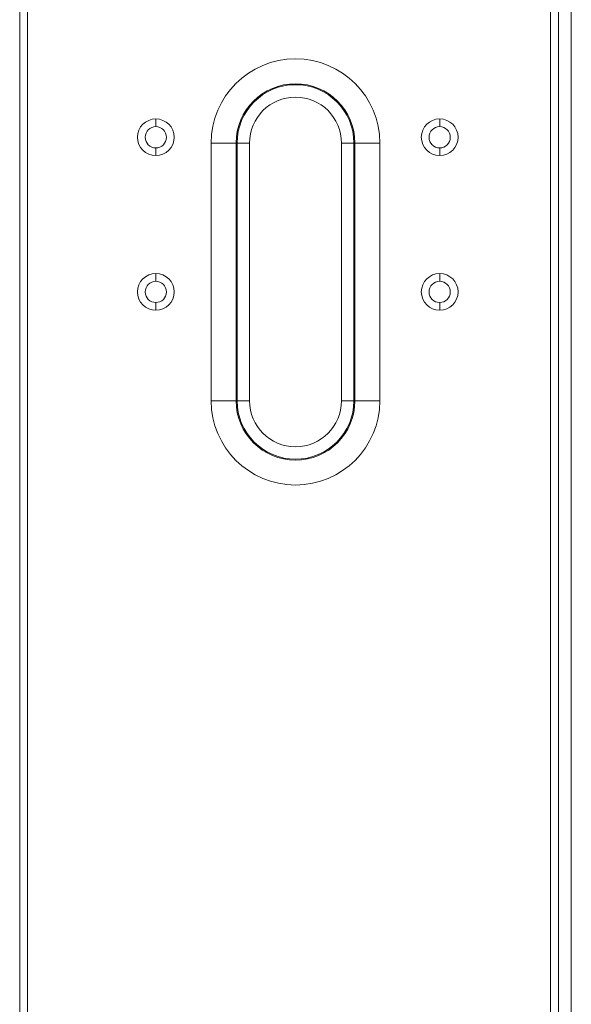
# Model space of a CAD drawing. Header units: millimetres. Extents: x 11 to 1665, y 44 to 957.
# Tile 10 of 69: x 653 to 739, y 201 to 353. Entities that reach past the tile are written whole.
import ezdxf

# ---------------------------------------------------------------- set-up
doc = ezdxf.new("R2010")
doc.units = ezdxf.units.MM
doc.header["$MEASUREMENT"] = 0
doc.layers.get('0').update_dxf_attribs({"lineweight": 25})

msp = doc.modelspace()

# ---------------------------------------------------------------- linework, layer by layer
at = {"color": 0, "linetype": 'Continuous', "lineweight": 0, "extrusion": (1, -4.93038e-32, -2.22045e-16)}
for p, q in [((653.013, 76.017), (653.013, 642.608)), ((653.013, 76.017), (653.013, 642.608)), ((654.213, 75.598), (654.213, 642.608)), ((654.213, 75.598), (654.213, 642.608)), ((736.513, 642.321), (736.513, 86.321)), ((738.513, 642.321), (738.513, 86.321)), ((735.313, 75.609), (735.313, 640.408)), ((735.313, 75.609), (735.313, 640.408)), ((736.513, 75.753), (736.513, 640.321)), ((736.513, 75.753), (736.513, 640.321)), ((674.113, 336.871), (674.113, 338.071)), ((674.113, 336.871), (674.113, 338.071)), ((718.113, 336.871), (718.113, 338.071)), ((718.113, 336.871), (718.113, 338.071)), ((674.113, 333.571), (674.113, 332.371)), ((674.113, 333.571), (674.113, 332.371)), ((682.694, 294.321), (682.694, 334.321)), ((686.557, 334.321), (682.694, 334.321)), ((682.694, 294.321), (682.694, 334.321)), ((686.557, 334.321), (682.694, 334.321)), ((686.557, 294.321), (686.557, 334.321)), ((686.557, 334.321), (686.705, 334.321)), ((686.557, 294.321), (686.557, 334.321)), ((686.557, 334.321), (686.705, 334.321)), ((686.705, 294.321), (686.705, 334.321)), ((688.637, 334.321), (686.705, 334.321)), ((686.705, 294.321), (686.705, 334.321)), ((688.637, 334.321), (686.705, 334.321)), ((688.637, 294.321), (688.637, 334.321)), ((688.637, 294.321), (688.637, 334.321)), ((702.889, 294.321), (702.889, 334.321)), ((702.889, 334.321), (704.82, 334.321)), ((702.889, 294.321), (702.889, 334.321)), ((702.889, 334.321), (704.82, 334.321)), ((704.969, 334.321), (704.82, 334.321)), ((704.82, 294.321), (704.82, 334.321)), ((704.969, 334.321), (704.82, 334.321)), ((704.82, 294.321), (704.82, 334.321)), ((704.969, 334.321), (708.832, 334.321)), ((704.969, 334.321), (704.969, 294.321)), ((704.969, 334.321), (708.832, 334.321)), ((704.969, 334.321), (704.969, 294.321)), ((708.832, 334.321), (708.832, 294.321)), ((708.832, 334.321), (708.832, 294.321)), ((718.113, 333.571), (718.113, 332.371)), ((718.113, 333.571), (718.113, 332.371)), ((674.113, 312.871), (674.113, 314.071)), ((674.113, 312.871), (674.113, 314.071)), ((718.113, 312.871), (718.113, 314.071)), ((718.113, 312.871), (718.113, 314.071)), ((674.113, 309.571), (674.113, 308.371)), ((674.113, 309.571), (674.113, 308.371)), ((718.113, 309.571), (718.113, 308.371)), ((718.113, 309.571), (718.113, 308.371)), ((686.557, 294.321), (682.694, 294.321)), ((686.557, 294.321), (682.694, 294.321)), ((686.557, 294.321), (686.705, 294.321)), ((686.557, 294.321), (686.705, 294.321)), ((688.637, 294.321), (686.705, 294.321)), ((688.637, 294.321), (686.705, 294.321)), ((702.889, 294.321), (704.82, 294.321)), ((702.889, 294.321), (704.82, 294.321)), ((704.969, 294.321), (704.82, 294.321)), ((704.969, 294.321), (704.82, 294.321)), ((704.969, 294.321), (708.832, 294.321)), ((704.969, 294.321), (708.832, 294.321))]:
    msp.add_line(p, q, dxfattribs=at)
at = {"color": 0, "linetype": 'Continuous', "lineweight": 0}
for centre, radius, start, end in [((695.763, 334.321), 13.069, 0, 180), ((695.763, 334.321), 13.069, 0, 180), ((695.763, 334.321), 9.206, 0, 180), ((695.763, 334.321), 9.206, 0, 180), ((695.763, 334.321), 9.057, 0, 180), ((695.763, 334.321), 9.057, 0, 180), ((695.763, 334.321), 7.126, 0, 180), ((695.763, 334.321), 7.126, 0, 180), ((674.113, 335.221), 2.85, 90, 270), ((674.113, 335.221), 2.85, 90, 270), ((674.113, 335.221), 2.85, 270, 90), ((674.113, 335.221), 2.85, 270, 90), ((718.113, 335.221), 2.85, 90, 270), ((718.113, 335.221), 2.85, 90, 270), ((718.113, 335.221), 2.85, 270, 90), ((718.113, 335.221), 2.85, 270, 90), ((674.113, 335.221), 1.65, 90, 270), ((674.113, 335.221), 1.65, 90, 270), ((674.113, 335.221), 1.65, 270, 90), ((674.113, 335.221), 1.65, 270, 90), ((718.113, 335.221), 1.65, 90, 270), ((718.113, 335.221), 1.65, 90, 270), ((718.113, 335.221), 1.65, 270, 90), ((718.113, 335.221), 1.65, 270, 90), ((674.113, 311.221), 2.85, 90, 270), ((674.113, 311.221), 2.85, 90, 270), ((674.113, 311.221), 2.85, 270, 90), ((674.113, 311.221), 2.85, 270, 90), ((718.113, 311.221), 2.85, 90, 270), ((718.113, 311.221), 2.85, 90, 270), ((718.113, 311.221), 2.85, 270, 90), ((718.113, 311.221), 2.85, 270, 90), ((674.113, 311.221), 1.65, 90, 270), ((674.113, 311.221), 1.65, 90, 270), ((674.113, 311.221), 1.65, 270, 90), ((674.113, 311.221), 1.65, 270, 90), ((718.113, 311.221), 1.65, 90, 270), ((718.113, 311.221), 1.65, 90, 270), ((718.113, 311.221), 1.65, 270, 90), ((718.113, 311.221), 1.65, 270, 90), ((695.763, 294.321), 13.069, 180, 0), ((695.763, 294.321), 13.069, 180, 0), ((695.763, 294.321), 9.206, 180, 0), ((695.763, 294.321), 9.206, 180, 0), ((695.763, 294.321), 9.057, 180, 0), ((695.763, 294.321), 9.057, 180, 0), ((695.763, 294.321), 7.126, 180, 0), ((695.763, 294.321), 7.126, 180, 0)]:
    msp.add_arc(centre, radius, start, end, dxfattribs=at)

doc.saveas('drawing.dxf')
